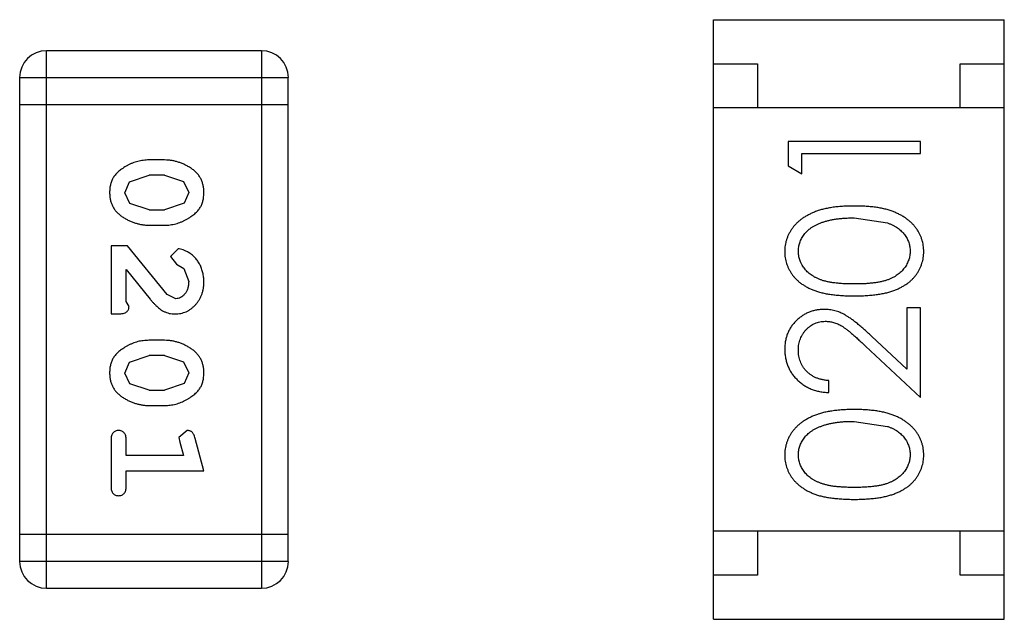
# Model space of a CAD drawing. Header units: inches. Extents: x -13 to 240, y -18 to 126.
# Tile 18 of 112: x 174.174 to 175.292, y 50.211 to 50.891. Entities that reach past the tile are written whole.
import ezdxf

# ---------------------------------------------------------------- set-up
doc = ezdxf.new("R2010")
doc.units = ezdxf.units.IN
doc.header["$LTSCALE"] = 1.21
doc.header["$MEASUREMENT"] = 0
doc.layers.get('0').update_dxf_attribs({"linetype": 'CONTINUOUS'})

msp = doc.modelspace()

# ---------------------------------------------------------------- linework, layer by layer
at = {"color": 7, "linetype": 'Continuous'}
for p, q in [((174.9617, 50.2113), (174.9617, 50.8913)), ((174.9617, 50.8913), (175.2917, 50.8913)), ((175.2917, 50.2113), (175.2917, 50.8913)), ((174.2048, 50.2465), (174.2048, 50.8561)), ((174.4487, 50.8561), (174.2048, 50.8561)), ((174.4487, 50.8561), (174.4487, 50.2465)), ((174.9617, 50.8413), (175.0117, 50.8413)), ((175.0117, 50.8413), (175.0117, 50.7913)), ((175.2417, 50.7913), (175.2417, 50.8413)), ((175.2417, 50.8413), (175.2917, 50.8413)), ((174.1743, 50.8256), (174.1743, 50.277)), ((174.1743, 50.8256), (174.4791, 50.8256)), ((174.4791, 50.277), (174.4791, 50.8256)), ((174.1743, 50.7951), (174.4791, 50.7951)), ((175.2917, 50.7913), (174.9617, 50.7913)), ((175.0464, 50.7531), (175.0464, 50.7254)), ((175.1964, 50.7531), (175.0464, 50.7531)), ((175.1964, 50.7396), (175.1964, 50.7531)), ((175.0618, 50.7166), (175.0618, 50.7396)), ((175.0618, 50.7396), (175.1964, 50.7396)), ((174.3388, 50.7322), (174.321, 50.7322)), ((175.0464, 50.7254), (175.0618, 50.7166)), ((174.2937, 50.6951), (174.299, 50.7073)), ((174.299, 50.7073), (174.3213, 50.7149)), ((174.3385, 50.7149), (174.3213, 50.7149)), ((174.3385, 50.7149), (174.3603, 50.7077)), ((174.3603, 50.7077), (174.3661, 50.6953)), ((174.2995, 50.6828), (174.2937, 50.6951)), ((174.3661, 50.6953), (174.3608, 50.6831)), ((174.3213, 50.6756), (174.2995, 50.6828)), ((174.3213, 50.6756), (174.3385, 50.6756)), ((174.3608, 50.6831), (174.3385, 50.6756)), ((175.1214, 50.6666), (175.1591, 50.6609)), ((174.321, 50.6583), (174.3388, 50.6583)), ((174.278, 50.6347), (174.278, 50.5576)), ((174.2968, 50.6347), (174.278, 50.6347)), ((174.3418, 50.5797), (174.2968, 50.6347)), ((174.354, 50.6315), (174.3456, 50.6227)), ((174.3456, 50.6227), (174.3522, 50.6142)), ((174.2953, 50.5717), (174.2953, 50.6079)), ((174.2953, 50.6079), (174.3223, 50.5744)), ((174.3522, 50.6142), (174.3607, 50.6093)), ((174.3607, 50.6093), (174.3661, 50.5944)), ((174.2984, 50.5662), (174.2953, 50.5717)), ((174.3515, 50.5749), (174.3418, 50.5797)), ((175.181, 50.5646), (175.181, 50.4948)), ((175.1964, 50.5646), (175.181, 50.5646)), ((175.1964, 50.4627), (175.1964, 50.5646)), ((174.278, 50.5576), (174.2858, 50.5576)), ((174.3388, 50.5277), (174.321, 50.5277)), ((175.181, 50.4948), (175.141, 50.5324)), ((175.1343, 50.5209), (175.1964, 50.4627)), ((174.299, 50.5028), (174.3213, 50.5104)), ((174.3385, 50.5104), (174.3213, 50.5104)), ((174.3385, 50.5104), (174.3603, 50.5031)), ((174.2937, 50.4906), (174.299, 50.5028)), ((174.3603, 50.5031), (174.3661, 50.4908)), ((174.2995, 50.4783), (174.2937, 50.4906)), ((174.3661, 50.4908), (174.3608, 50.4786)), ((174.3213, 50.4711), (174.2995, 50.4783)), ((174.3213, 50.4711), (174.3385, 50.4711)), ((174.3608, 50.4786), (174.3385, 50.4711)), ((175.0926, 50.4685), (175.0926, 50.482)), ((174.321, 50.4538), (174.3388, 50.4538)), ((175.1214, 50.4358), (175.1591, 50.4301)), ((174.3643, 50.4254), (174.3551, 50.4176)), ((174.3551, 50.4176), (174.3561, 50.4121)), ((174.3834, 50.3798), (174.3735, 50.4164)), ((174.278, 50.4144), (174.278, 50.3625)), ((174.2953, 50.3971), (174.2953, 50.4144)), ((174.3561, 50.4121), (174.3602, 50.3971)), ((174.3602, 50.3971), (174.2953, 50.3971)), ((174.2953, 50.3625), (174.2953, 50.3798)), ((174.2953, 50.3798), (174.3834, 50.3798)), ((174.4791, 50.3075), (174.1743, 50.3075)), ((175.2917, 50.3113), (174.9617, 50.3113)), ((175.0117, 50.3113), (175.0117, 50.2613)), ((175.2417, 50.2613), (175.2417, 50.3113)), ((174.4791, 50.277), (174.1743, 50.277)), ((175.0117, 50.2613), (174.9617, 50.2613)), ((175.2917, 50.2613), (175.2417, 50.2613)), ((174.2048, 50.2465), (174.4487, 50.2465)), ((174.9617, 50.2113), (175.2917, 50.2113))]:
    msp.add_line(p, q, dxfattribs=at)
for centre, start, end in [((174.2048, 50.8256), 90, 180), ((174.4487, 50.8256), 0, 90), ((174.2048, 50.277), 180, 270), ((174.4487, 50.277), 270, 0)]:
    msp.add_arc(centre, 0.0305, start, end, dxfattribs=at)
for points, knots in [([(174.321, 50.7322), (174.3199, 50.7322), (174.3178, 50.7322), (174.3146, 50.7318), (174.3115, 50.7314), (174.3084, 50.7307), (174.3054, 50.7298), (174.3024, 50.7287), (174.2994, 50.7274), (174.2965, 50.7259), (174.2938, 50.7244), (174.2913, 50.7227), (174.2889, 50.7211), (174.2868, 50.7194), (174.285, 50.7177), (174.2833, 50.716), (174.2819, 50.7143), (174.2803, 50.7119), (174.2787, 50.7088), (174.2774, 50.7046), (174.2765, 50.7), (174.2764, 50.6968), (174.2764, 50.6952)], [0, 0, 0, 0, 0.049886, 0.09882, 0.148132, 0.19689, 0.246038, 0.295176, 0.345305, 0.395692, 0.445312, 0.491875, 0.535813, 0.577009, 0.616081, 0.652689, 0.687585, 0.720206, 0.785062, 0.85223, 0.923759, 1, 1, 1, 1]), ([(174.3834, 50.6954), (174.3833, 50.6969), (174.3833, 50.6997), (174.3825, 50.7037), (174.3814, 50.7076), (174.3798, 50.7112), (174.3778, 50.7145), (174.3753, 50.7175), (174.3723, 50.7203), (174.3689, 50.7228), (174.3653, 50.725), (174.3616, 50.7269), (174.3579, 50.7285), (174.3542, 50.7299), (174.3504, 50.7309), (174.3465, 50.7317), (174.3427, 50.7321), (174.3401, 50.7322), (174.3388, 50.7322)], [0, 0, 0, 0, 0.06692, 0.130834, 0.19258, 0.252759, 0.312631, 0.373411, 0.436359, 0.501894, 0.568244, 0.632472, 0.69556, 0.757163, 0.818592, 0.878885, 0.939235, 1, 1, 1, 1]), ([(174.2764, 50.6952), (174.2764, 50.6937), (174.2765, 50.6909), (174.2772, 50.6868), (174.2783, 50.683), (174.2799, 50.6794), (174.282, 50.6761), (174.2845, 50.673), (174.2874, 50.6702), (174.2908, 50.6678), (174.2944, 50.6656), (174.2981, 50.6636), (174.3018, 50.662), (174.3056, 50.6606), (174.3094, 50.6596), (174.3132, 50.6588), (174.3171, 50.6584), (174.3197, 50.6583), (174.321, 50.6583)], [0, 0, 0, 0, 0.067217, 0.131051, 0.19272, 0.252824, 0.312745, 0.373449, 0.436041, 0.501494, 0.567761, 0.632087, 0.695096, 0.757109, 0.817993, 0.878657, 0.939311, 1, 1, 1, 1]), ([(174.3388, 50.6583), (174.3398, 50.6583), (174.342, 50.6583), (174.3452, 50.6586), (174.3483, 50.6592), (174.3514, 50.6598), (174.3545, 50.6608), (174.3575, 50.6619), (174.3604, 50.6632), (174.3633, 50.6647), (174.366, 50.6663), (174.3686, 50.6679), (174.3709, 50.6695), (174.373, 50.6712), (174.3749, 50.6729), (174.3765, 50.6746), (174.378, 50.6764), (174.3795, 50.6787), (174.3811, 50.6819), (174.3824, 50.6861), (174.3832, 50.6906), (174.3833, 50.6938), (174.3834, 50.6954)], [0, 0, 0, 0, 0.049855, 0.099516, 0.148482, 0.19758, 0.246804, 0.296268, 0.346517, 0.397047, 0.446826, 0.49336, 0.537801, 0.579207, 0.617974, 0.654833, 0.689171, 0.722088, 0.786392, 0.853518, 0.924186, 1, 1, 1, 1]), ([(175.1215, 50.68), (175.1192, 50.68), (175.1147, 50.6799), (175.1081, 50.6797), (175.1019, 50.6791), (175.0961, 50.6784), (175.0906, 50.6774), (175.0855, 50.6763), (175.0807, 50.6748), (175.0763, 50.6733), (175.0722, 50.6714), (175.0684, 50.6695), (175.0648, 50.6674), (175.0615, 50.6652), (175.0585, 50.6627), (175.0557, 50.6602), (175.0532, 50.6575), (175.051, 50.6546), (175.049, 50.6516), (175.0473, 50.6485), (175.0458, 50.6453), (175.0446, 50.6421), (175.0437, 50.6388), (175.043, 50.6353), (175.0426, 50.6318), (175.0426, 50.6294), (175.0426, 50.6283)], [0, 0, 0, 0, 0.065278, 0.127205, 0.186168, 0.241675, 0.294115, 0.343609, 0.390387, 0.434463, 0.476646, 0.517002, 0.555936, 0.593716, 0.630057, 0.665601, 0.700745, 0.734917, 0.768681, 0.802087, 0.834849, 0.867433, 0.900138, 0.932806, 0.966212, 1, 1, 1, 1]), ([(175.2003, 50.6283), (175.2002, 50.6294), (175.2002, 50.6318), (175.1998, 50.6353), (175.1991, 50.6388), (175.1982, 50.6421), (175.197, 50.6454), (175.1955, 50.6486), (175.1938, 50.6517), (175.1918, 50.6547), (175.1895, 50.6576), (175.187, 50.6603), (175.1842, 50.6629), (175.1812, 50.6653), (175.1779, 50.6676), (175.1743, 50.6696), (175.1705, 50.6716), (175.1664, 50.6733), (175.1621, 50.675), (175.1573, 50.6763), (175.1522, 50.6775), (175.1468, 50.6784), (175.1409, 50.6791), (175.1348, 50.6797), (175.1282, 50.6799), (175.1238, 50.68), (175.1215, 50.68)], [0, 0, 0, 0, 0.033824, 0.067298, 0.10028, 0.133019, 0.165736, 0.198792, 0.232372, 0.266409, 0.301016, 0.336196, 0.371972, 0.408574, 0.446394, 0.485225, 0.525372, 0.567224, 0.611081, 0.65775, 0.70702, 0.759235, 0.814484, 0.873227, 0.934937, 1, 1, 1, 1]), ([(175.058, 50.6287), (175.058, 50.6303), (175.0582, 50.6336), (175.0594, 50.6385), (175.0616, 50.6431), (175.0639, 50.6469), (175.0662, 50.6498), (175.0682, 50.6518), (175.0704, 50.6538), (175.0729, 50.6556), (175.0756, 50.6572), (175.0786, 50.6588), (175.0818, 50.6603), (175.0852, 50.6616), (175.0889, 50.6627), (175.0928, 50.6638), (175.0969, 50.6646), (175.1013, 50.6654), (175.106, 50.6659), (175.1109, 50.6663), (175.1161, 50.6665), (175.1196, 50.6665), (175.1214, 50.6666)], [0, 0, 0, 0, 0.059689, 0.119507, 0.181075, 0.246162, 0.279894, 0.314468, 0.350403, 0.387474, 0.426147, 0.466624, 0.508745, 0.553328, 0.600058, 0.649177, 0.700552, 0.754894, 0.811825, 0.871514, 0.934319, 1, 1, 1, 1]), ([(175.1591, 50.6609), (175.1602, 50.6605), (175.1622, 50.6597), (175.1651, 50.6584), (175.1679, 50.6569), (175.1704, 50.6553), (175.1727, 50.6536), (175.1748, 50.6517), (175.1768, 50.6497), (175.179, 50.6469), (175.1814, 50.6432), (175.1833, 50.6385), (175.1847, 50.6337), (175.1848, 50.6304), (175.1849, 50.6287)], [0, 0, 0, 0, 0.075949, 0.148549, 0.218996, 0.286119, 0.351826, 0.416074, 0.478265, 0.540325, 0.660405, 0.774606, 0.887187, 1, 1, 1, 1]), ([(174.3834, 50.5943), (174.3833, 50.596), (174.3832, 50.5993), (174.3823, 50.6043), (174.3809, 50.609), (174.3789, 50.6135), (174.3765, 50.6176), (174.3736, 50.6213), (174.3704, 50.6244), (174.3668, 50.6269), (174.3632, 50.6289), (174.3599, 50.6304), (174.3569, 50.6313), (174.3549, 50.6315), (174.354, 50.6315)], [0, 0, 0, 0, 0.098286, 0.193983, 0.289056, 0.384352, 0.477435, 0.566197, 0.652355, 0.737986, 0.818188, 0.887401, 0.94802, 1, 1, 1, 1]), ([(175.0426, 50.6283), (175.0426, 50.6271), (175.0426, 50.6247), (175.043, 50.6213), (175.0437, 50.6179), (175.0446, 50.6146), (175.0458, 50.6114), (175.0473, 50.6083), (175.049, 50.6053), (175.0509, 50.6023), (175.0531, 50.5995), (175.0556, 50.5968), (175.0583, 50.5944), (175.0613, 50.592), (175.0645, 50.5899), (175.0679, 50.5879), (175.0716, 50.586), (175.0756, 50.5844), (175.0799, 50.5829), (175.0846, 50.5816), (175.0897, 50.5805), (175.0952, 50.5796), (175.1012, 50.579), (175.1076, 50.5784), (175.1144, 50.5781), (175.1191, 50.5781), (175.1215, 50.5781)], [0, 0, 0, 0, 0.033742, 0.066533, 0.099153, 0.13154, 0.164087, 0.196563, 0.229707, 0.263315, 0.297504, 0.331686, 0.366482, 0.4021, 0.438958, 0.476748, 0.515985, 0.556589, 0.599519, 0.645765, 0.695487, 0.748721, 0.805687, 0.866754, 0.931405, 1, 1, 1, 1]), ([(175.1214, 50.5916), (175.1194, 50.5916), (175.1155, 50.5916), (175.1098, 50.5918), (175.1045, 50.5922), (175.0996, 50.5927), (175.0951, 50.5933), (175.091, 50.5941), (175.0872, 50.595), (175.0838, 50.5961), (175.0807, 50.5974), (175.0778, 50.5987), (175.0751, 50.6002), (175.0726, 50.6019), (175.0703, 50.6036), (175.0681, 50.6055), (175.0662, 50.6075), (175.0639, 50.6104), (175.0616, 50.6141), (175.0594, 50.6188), (175.0582, 50.6237), (175.058, 50.627), (175.058, 50.6287)], [0, 0, 0, 0, 0.073302, 0.142286, 0.206253, 0.266017, 0.321612, 0.372532, 0.419497, 0.462398, 0.502825, 0.541489, 0.579034, 0.615143, 0.650298, 0.684912, 0.718701, 0.752189, 0.817245, 0.879117, 0.939613, 1, 1, 1, 1]), ([(175.1849, 50.6287), (175.1848, 50.6271), (175.1846, 50.6237), (175.1833, 50.6189), (175.1813, 50.6141), (175.1789, 50.6104), (175.1766, 50.6075), (175.1746, 50.6055), (175.1725, 50.6036), (175.1702, 50.6018), (175.1677, 50.6002), (175.165, 50.5987), (175.1621, 50.5973), (175.159, 50.5961), (175.1555, 50.595), (175.1518, 50.5941), (175.1476, 50.5933), (175.1431, 50.5927), (175.1382, 50.5922), (175.133, 50.5918), (175.1273, 50.5916), (175.1234, 50.5916), (175.1214, 50.5916)], [0, 0, 0, 0, 0.060034, 0.120278, 0.182348, 0.247919, 0.281641, 0.315701, 0.350322, 0.385703, 0.421819, 0.459196, 0.497866, 0.538301, 0.58121, 0.628183, 0.679403, 0.734699, 0.794074, 0.858416, 0.927049, 1, 1, 1, 1]), ([(175.1215, 50.5781), (175.1239, 50.5781), (175.1285, 50.5781), (175.1353, 50.5785), (175.1416, 50.5789), (175.1476, 50.5797), (175.1531, 50.5806), (175.1582, 50.5816), (175.163, 50.583), (175.1673, 50.5845), (175.1713, 50.5862), (175.175, 50.588), (175.1785, 50.59), (175.1817, 50.5922), (175.1847, 50.5945), (175.1874, 50.597), (175.1898, 50.5996), (175.192, 50.6024), (175.1939, 50.6054), (175.1956, 50.6084), (175.1971, 50.6115), (175.1982, 50.6147), (175.1991, 50.6179), (175.1998, 50.6213), (175.2002, 50.6247), (175.2002, 50.6271), (175.2003, 50.6283)], [0, 0, 0, 0, 0.068113, 0.132564, 0.193427, 0.250218, 0.303569, 0.353576, 0.400235, 0.443586, 0.484619, 0.524292, 0.56238, 0.599049, 0.63494, 0.669782, 0.704009, 0.737842, 0.771098, 0.803896, 0.836415, 0.868639, 0.900715, 0.933378, 0.966213, 1, 1, 1, 1]), ([(174.3506, 50.5576), (174.3517, 50.5576), (174.3539, 50.5577), (174.3572, 50.5582), (174.3603, 50.559), (174.3632, 50.5601), (174.3661, 50.5616), (174.3688, 50.5634), (174.3714, 50.5655), (174.3738, 50.5679), (174.3761, 50.5705), (174.378, 50.5734), (174.3797, 50.5764), (174.3811, 50.5796), (174.3821, 50.583), (174.3828, 50.5866), (174.3833, 50.5904), (174.3833, 50.593), (174.3834, 50.5943)], [0, 0, 0, 0, 0.060981, 0.120256, 0.178148, 0.236115, 0.293993, 0.352864, 0.413358, 0.476056, 0.539296, 0.602396, 0.665116, 0.728325, 0.792919, 0.859317, 0.928302, 1, 1, 1, 1]), ([(174.3661, 50.5944), (174.366, 50.593), (174.3659, 50.5903), (174.3651, 50.5865), (174.3637, 50.5831), (174.3618, 50.5802), (174.3595, 50.5779), (174.3571, 50.5761), (174.3543, 50.5751), (174.3525, 50.575), (174.3515, 50.5749)], [0, 0, 0, 0, 0.156344, 0.299348, 0.4327, 0.561, 0.682299, 0.791883, 0.89611, 1, 1, 1, 1]), ([(174.3223, 50.5744), (174.3231, 50.5735), (174.3246, 50.5718), (174.3268, 50.5694), (174.3289, 50.5673), (174.3309, 50.5654), (174.3328, 50.5638), (174.3345, 50.5625), (174.3362, 50.5613), (174.3382, 50.5602), (174.3408, 50.5592), (174.3439, 50.5582), (174.3472, 50.5577), (174.3495, 50.5576), (174.3506, 50.5576)], [0, 0, 0, 0, 0.103002, 0.197728, 0.285279, 0.365235, 0.437224, 0.502446, 0.560545, 0.611446, 0.707576, 0.80349, 0.900532, 1, 1, 1, 1]), ([(174.2858, 50.5576), (174.2869, 50.5576), (174.2889, 50.5577), (174.2916, 50.5581), (174.2938, 50.5588), (174.2956, 50.5598), (174.2969, 50.5611), (174.2978, 50.5627), (174.2983, 50.5644), (174.2984, 50.5656), (174.2984, 50.5662)], [0, 0, 0, 0, 0.1844, 0.34094, 0.473574, 0.586824, 0.690029, 0.789175, 0.890445, 1, 1, 1, 1]), ([(175.0872, 50.5627), (175.0857, 50.5627), (175.0828, 50.5626), (175.0784, 50.562), (175.0743, 50.561), (175.0703, 50.5597), (175.0664, 50.5579), (175.0627, 50.5557), (175.0592, 50.5532), (175.0558, 50.5502), (175.0527, 50.547), (175.05, 50.5435), (175.0477, 50.5397), (175.0458, 50.5357), (175.0443, 50.5315), (175.0433, 50.527), (175.0427, 50.5223), (175.0426, 50.5191), (175.0426, 50.5174)], [0, 0, 0, 0, 0.06271, 0.123347, 0.183401, 0.242828, 0.302097, 0.36242, 0.423725, 0.487032, 0.550491, 0.612709, 0.674265, 0.73617, 0.799211, 0.863483, 0.930525, 1, 1, 1, 1]), ([(175.141, 50.5324), (175.1394, 50.5338), (175.1365, 50.5366), (175.1321, 50.5405), (175.128, 50.5441), (175.1241, 50.5473), (175.1205, 50.5501), (175.1171, 50.5526), (175.1139, 50.5547), (175.1101, 50.557), (175.1054, 50.5594), (175.0995, 50.5613), (175.0934, 50.5625), (175.0892, 50.5626), (175.0872, 50.5627)], [0, 0, 0, 0, 0.09953, 0.192079, 0.277712, 0.357454, 0.429648, 0.495771, 0.555538, 0.608657, 0.707578, 0.804328, 0.901298, 1, 1, 1, 1]), ([(175.058, 50.5167), (175.058, 50.5178), (175.058, 50.52), (175.0585, 50.5233), (175.0592, 50.5264), (175.0602, 50.5293), (175.0614, 50.5322), (175.063, 50.5349), (175.0648, 50.5374), (175.0669, 50.5399), (175.0692, 50.5421), (175.0716, 50.544), (175.0741, 50.5456), (175.0768, 50.547), (175.0795, 50.548), (175.0824, 50.5487), (175.0853, 50.5492), (175.0873, 50.5492), (175.0884, 50.5493)], [0, 0, 0, 0, 0.068027, 0.133505, 0.19695, 0.26027, 0.322741, 0.384982, 0.448465, 0.513424, 0.578224, 0.640011, 0.700094, 0.760067, 0.819012, 0.877878, 0.938035, 1, 1, 1, 1]), ([(175.0884, 50.5493), (175.09, 50.5492), (175.0932, 50.5491), (175.098, 50.548), (175.1027, 50.5463), (175.1065, 50.5444), (175.1096, 50.5423), (175.1123, 50.5404), (175.1152, 50.5381), (175.1185, 50.5354), (175.122, 50.5323), (175.1259, 50.5289), (175.13, 50.525), (175.1329, 50.5223), (175.1343, 50.5209)], [0, 0, 0, 0, 0.088014, 0.174976, 0.2638, 0.355443, 0.406413, 0.465519, 0.533076, 0.609353, 0.693899, 0.787171, 0.889197, 1, 1, 1, 1]), ([(174.321, 50.5277), (174.3199, 50.5277), (174.3178, 50.5276), (174.3146, 50.5273), (174.3115, 50.5269), (174.3084, 50.5262), (174.3054, 50.5253), (174.3024, 50.5241), (174.2994, 50.5229), (174.2965, 50.5214), (174.2938, 50.5198), (174.2913, 50.5182), (174.2889, 50.5166), (174.2868, 50.5149), (174.285, 50.5132), (174.2833, 50.5115), (174.2819, 50.5098), (174.2803, 50.5074), (174.2787, 50.5042), (174.2774, 50.5001), (174.2765, 50.4955), (174.2764, 50.4923), (174.2764, 50.4907)], [0, 0, 0, 0, 0.049886, 0.09882, 0.148132, 0.19689, 0.246038, 0.295176, 0.345305, 0.395692, 0.445312, 0.491875, 0.535813, 0.577009, 0.616081, 0.652689, 0.687585, 0.720206, 0.785062, 0.85223, 0.923759, 1, 1, 1, 1]), ([(174.3834, 50.4909), (174.3833, 50.4923), (174.3833, 50.4951), (174.3825, 50.4992), (174.3814, 50.5031), (174.3798, 50.5066), (174.3778, 50.5099), (174.3753, 50.513), (174.3723, 50.5158), (174.3689, 50.5182), (174.3653, 50.5204), (174.3616, 50.5224), (174.3579, 50.524), (174.3542, 50.5254), (174.3504, 50.5264), (174.3465, 50.5272), (174.3427, 50.5276), (174.3401, 50.5277), (174.3388, 50.5277)], [0, 0, 0, 0, 0.06692, 0.130834, 0.19258, 0.252759, 0.312631, 0.373411, 0.436359, 0.501894, 0.568244, 0.632472, 0.69556, 0.757163, 0.818592, 0.878885, 0.939235, 1, 1, 1, 1]), ([(175.0426, 50.5174), (175.0426, 50.5157), (175.0427, 50.5124), (175.0434, 50.5076), (175.0445, 50.503), (175.046, 50.4985), (175.048, 50.4943), (175.0504, 50.4903), (175.0533, 50.4865), (175.0566, 50.4829), (175.0602, 50.4797), (175.0641, 50.4768), (175.0682, 50.4744), (175.0726, 50.4723), (175.0773, 50.4707), (175.0822, 50.4696), (175.0873, 50.4687), (175.0908, 50.4686), (175.0926, 50.4685)], [0, 0, 0, 0, 0.06445, 0.126725, 0.187421, 0.247417, 0.306749, 0.366595, 0.427749, 0.490235, 0.553031, 0.614805, 0.676505, 0.738096, 0.801021, 0.864897, 0.931209, 1, 1, 1, 1]), ([(175.0926, 50.482), (175.0912, 50.4821), (175.0886, 50.4823), (175.0849, 50.4831), (175.0813, 50.484), (175.078, 50.4852), (175.0749, 50.4868), (175.072, 50.4885), (175.0694, 50.4905), (175.067, 50.4928), (175.0649, 50.4952), (175.063, 50.4978), (175.0614, 50.5006), (175.0602, 50.5036), (175.0592, 50.5066), (175.0585, 50.5099), (175.058, 50.5132), (175.058, 50.5155), (175.058, 50.5167)], [0, 0, 0, 0, 0.073648, 0.143686, 0.210962, 0.275557, 0.338064, 0.399311, 0.4594, 0.51934, 0.579024, 0.637809, 0.695959, 0.754122, 0.813113, 0.873453, 0.935561, 1, 1, 1, 1]), ([(174.2764, 50.4907), (174.2764, 50.4892), (174.2765, 50.4864), (174.2772, 50.4823), (174.2783, 50.4785), (174.2799, 50.4749), (174.282, 50.4716), (174.2845, 50.4685), (174.2874, 50.4657), (174.2908, 50.4633), (174.2944, 50.4611), (174.2981, 50.4591), (174.3018, 50.4575), (174.3056, 50.4561), (174.3094, 50.4551), (174.3132, 50.4543), (174.3171, 50.4538), (174.3197, 50.4538), (174.321, 50.4538)], [0, 0, 0, 0, 0.067217, 0.131051, 0.19272, 0.252824, 0.312745, 0.373449, 0.436041, 0.501494, 0.567761, 0.632087, 0.695096, 0.757109, 0.817993, 0.878657, 0.939311, 1, 1, 1, 1]), ([(174.3388, 50.4538), (174.3398, 50.4538), (174.342, 50.4538), (174.3452, 50.4541), (174.3483, 50.4546), (174.3514, 50.4553), (174.3545, 50.4562), (174.3575, 50.4574), (174.3604, 50.4586), (174.3633, 50.4601), (174.366, 50.4617), (174.3686, 50.4634), (174.3709, 50.465), (174.373, 50.4667), (174.3749, 50.4684), (174.3765, 50.4701), (174.378, 50.4719), (174.3795, 50.4742), (174.3811, 50.4774), (174.3824, 50.4816), (174.3832, 50.4861), (174.3833, 50.4893), (174.3834, 50.4909)], [0, 0, 0, 0, 0.049855, 0.099516, 0.148482, 0.19758, 0.246804, 0.296268, 0.346517, 0.397047, 0.446826, 0.49336, 0.537801, 0.579207, 0.617974, 0.654833, 0.689171, 0.722088, 0.786392, 0.853518, 0.924186, 1, 1, 1, 1]), ([(175.1215, 50.4493), (175.1192, 50.4492), (175.1147, 50.4492), (175.1081, 50.4489), (175.1019, 50.4483), (175.0961, 50.4476), (175.0906, 50.4466), (175.0855, 50.4455), (175.0807, 50.4441), (175.0763, 50.4425), (175.0722, 50.4407), (175.0684, 50.4388), (175.0648, 50.4366), (175.0615, 50.4344), (175.0585, 50.432), (175.0557, 50.4294), (175.0532, 50.4267), (175.051, 50.4238), (175.049, 50.4208), (175.0473, 50.4177), (175.0458, 50.4146), (175.0446, 50.4113), (175.0437, 50.408), (175.043, 50.4046), (175.0426, 50.4011), (175.0426, 50.3987), (175.0426, 50.3975)], [0, 0, 0, 0, 0.065278, 0.127205, 0.186168, 0.241675, 0.294115, 0.343609, 0.390387, 0.434463, 0.476646, 0.517002, 0.555936, 0.593716, 0.630057, 0.665601, 0.700745, 0.734917, 0.768681, 0.802087, 0.834849, 0.867433, 0.900138, 0.932806, 0.966212, 1, 1, 1, 1]), ([(175.2003, 50.3975), (175.2002, 50.3987), (175.2002, 50.4011), (175.1998, 50.4046), (175.1991, 50.408), (175.1982, 50.4114), (175.197, 50.4146), (175.1955, 50.4178), (175.1938, 50.4209), (175.1918, 50.4239), (175.1895, 50.4268), (175.187, 50.4295), (175.1842, 50.4321), (175.1812, 50.4345), (175.1779, 50.4368), (175.1743, 50.4389), (175.1705, 50.4408), (175.1664, 50.4426), (175.1621, 50.4442), (175.1573, 50.4455), (175.1522, 50.4467), (175.1468, 50.4476), (175.1409, 50.4483), (175.1348, 50.4489), (175.1282, 50.4492), (175.1238, 50.4492), (175.1215, 50.4493)], [0, 0, 0, 0, 0.033824, 0.067298, 0.10028, 0.133019, 0.165736, 0.198792, 0.232372, 0.266409, 0.301016, 0.336196, 0.371972, 0.408574, 0.446394, 0.485225, 0.525372, 0.567224, 0.611081, 0.65775, 0.70702, 0.759235, 0.814484, 0.873227, 0.934937, 1, 1, 1, 1]), ([(175.058, 50.3979), (175.058, 50.3996), (175.0582, 50.4029), (175.0594, 50.4077), (175.0616, 50.4124), (175.0639, 50.4161), (175.0662, 50.419), (175.0682, 50.421), (175.0704, 50.423), (175.0729, 50.4248), (175.0756, 50.4265), (175.0786, 50.428), (175.0818, 50.4295), (175.0852, 50.4308), (175.0889, 50.432), (175.0928, 50.433), (175.0969, 50.4338), (175.1013, 50.4346), (175.106, 50.4351), (175.1109, 50.4356), (175.1161, 50.4357), (175.1196, 50.4358), (175.1214, 50.4358)], [0, 0, 0, 0, 0.059689, 0.119507, 0.181075, 0.246162, 0.279894, 0.314468, 0.350403, 0.387474, 0.426147, 0.466624, 0.508745, 0.553328, 0.600058, 0.649177, 0.700552, 0.754894, 0.811825, 0.871514, 0.934319, 1, 1, 1, 1]), ([(175.1591, 50.4301), (175.1602, 50.4297), (175.1622, 50.429), (175.1651, 50.4276), (175.1679, 50.4262), (175.1704, 50.4246), (175.1727, 50.4228), (175.1748, 50.421), (175.1768, 50.419), (175.179, 50.4162), (175.1814, 50.4125), (175.1833, 50.4078), (175.1847, 50.4029), (175.1848, 50.3996), (175.1849, 50.3979)], [0, 0, 0, 0, 0.075949, 0.148549, 0.218996, 0.286119, 0.351826, 0.416074, 0.478265, 0.540325, 0.660405, 0.774606, 0.887187, 1, 1, 1, 1]), ([(174.2866, 50.4254), (174.286, 50.4254), (174.2848, 50.4253), (174.2831, 50.4248), (174.2816, 50.424), (174.2803, 50.4229), (174.2792, 50.4213), (174.2785, 50.4193), (174.278, 50.417), (174.278, 50.4153), (174.278, 50.4144)], [0, 0, 0, 0, 0.115051, 0.223278, 0.329269, 0.437893, 0.554681, 0.682591, 0.83103, 1, 1, 1, 1]), ([(174.2953, 50.4144), (174.2953, 50.4153), (174.2952, 50.417), (174.2948, 50.4193), (174.294, 50.4213), (174.2929, 50.4229), (174.2916, 50.424), (174.2901, 50.4248), (174.2884, 50.4253), (174.2872, 50.4254), (174.2866, 50.4254)], [0, 0, 0, 0, 0.169102, 0.317658, 0.446239, 0.563118, 0.671828, 0.776546, 0.884858, 1, 1, 1, 1]), ([(174.3735, 50.4164), (174.3732, 50.4172), (174.3728, 50.4188), (174.3719, 50.4209), (174.371, 50.4225), (174.37, 50.4237), (174.3688, 50.4245), (174.3675, 50.425), (174.366, 50.4254), (174.3649, 50.4254), (174.3643, 50.4254)], [0, 0, 0, 0, 0.187321, 0.344927, 0.475328, 0.579604, 0.674244, 0.773631, 0.882025, 1, 1, 1, 1]), ([(175.0426, 50.3975), (175.0426, 50.3963), (175.0426, 50.394), (175.043, 50.3905), (175.0437, 50.3871), (175.0446, 50.3839), (175.0458, 50.3806), (175.0473, 50.3775), (175.049, 50.3745), (175.0509, 50.3715), (175.0531, 50.3687), (175.0556, 50.3661), (175.0583, 50.3636), (175.0613, 50.3613), (175.0645, 50.3591), (175.0679, 50.3571), (175.0716, 50.3553), (175.0756, 50.3536), (175.0799, 50.3521), (175.0846, 50.3508), (175.0897, 50.3497), (175.0952, 50.3489), (175.1012, 50.3482), (175.1076, 50.3477), (175.1144, 50.3474), (175.1191, 50.3473), (175.1215, 50.3473)], [0, 0, 0, 0, 0.033742, 0.066533, 0.099153, 0.13154, 0.164087, 0.196563, 0.229707, 0.263315, 0.297504, 0.331686, 0.366482, 0.4021, 0.438958, 0.476748, 0.515985, 0.556589, 0.599519, 0.645765, 0.695487, 0.748721, 0.805687, 0.866754, 0.931405, 1, 1, 1, 1]), ([(175.1214, 50.3608), (175.1194, 50.3608), (175.1155, 50.3608), (175.1098, 50.3611), (175.1045, 50.3614), (175.0996, 50.3619), (175.0951, 50.3625), (175.091, 50.3634), (175.0872, 50.3643), (175.0838, 50.3654), (175.0807, 50.3666), (175.0778, 50.368), (175.0751, 50.3695), (175.0726, 50.3711), (175.0703, 50.3728), (175.0681, 50.3747), (175.0662, 50.3767), (175.0639, 50.3796), (175.0616, 50.3833), (175.0594, 50.3881), (175.0582, 50.393), (175.058, 50.3963), (175.058, 50.3979)], [0, 0, 0, 0, 0.073302, 0.142286, 0.206253, 0.266017, 0.321612, 0.372532, 0.419497, 0.462398, 0.502825, 0.541489, 0.579034, 0.615143, 0.650298, 0.684912, 0.718701, 0.752189, 0.817245, 0.879117, 0.939613, 1, 1, 1, 1]), ([(175.1849, 50.3979), (175.1848, 50.3963), (175.1846, 50.393), (175.1833, 50.3881), (175.1813, 50.3834), (175.1789, 50.3796), (175.1766, 50.3768), (175.1746, 50.3747), (175.1725, 50.3728), (175.1702, 50.371), (175.1677, 50.3694), (175.165, 50.3679), (175.1621, 50.3666), (175.159, 50.3653), (175.1555, 50.3642), (175.1518, 50.3633), (175.1476, 50.3626), (175.1431, 50.3619), (175.1382, 50.3614), (175.133, 50.3611), (175.1273, 50.3608), (175.1234, 50.3608), (175.1214, 50.3608)], [0, 0, 0, 0, 0.060034, 0.120278, 0.182348, 0.247919, 0.281641, 0.315701, 0.350322, 0.385703, 0.421819, 0.459196, 0.497866, 0.538301, 0.58121, 0.628183, 0.679403, 0.734699, 0.794074, 0.858416, 0.927049, 1, 1, 1, 1]), ([(175.1215, 50.3473), (175.1239, 50.3473), (175.1285, 50.3474), (175.1353, 50.3477), (175.1416, 50.3482), (175.1476, 50.3489), (175.1531, 50.3498), (175.1582, 50.3509), (175.163, 50.3522), (175.1673, 50.3537), (175.1713, 50.3554), (175.175, 50.3572), (175.1785, 50.3593), (175.1817, 50.3614), (175.1847, 50.3637), (175.1874, 50.3662), (175.1898, 50.3689), (175.192, 50.3717), (175.1939, 50.3746), (175.1956, 50.3776), (175.1971, 50.3807), (175.1982, 50.3839), (175.1991, 50.3872), (175.1998, 50.3905), (175.2002, 50.394), (175.2002, 50.3963), (175.2003, 50.3975)], [0, 0, 0, 0, 0.068113, 0.132564, 0.193427, 0.250218, 0.303569, 0.353576, 0.400235, 0.443586, 0.484619, 0.524292, 0.56238, 0.599049, 0.63494, 0.669782, 0.704009, 0.737842, 0.771098, 0.803896, 0.836415, 0.868639, 0.900715, 0.933378, 0.966213, 1, 1, 1, 1]), ([(174.278, 50.3625), (174.278, 50.3616), (174.278, 50.3599), (174.2785, 50.3576), (174.2792, 50.3557), (174.2803, 50.3541), (174.2816, 50.3529), (174.2831, 50.3521), (174.2848, 50.3516), (174.286, 50.3515), (174.2866, 50.3515)], [0, 0, 0, 0, 0.169012, 0.317488, 0.445429, 0.560977, 0.67065, 0.776666, 0.88492, 1, 1, 1, 1]), ([(174.2866, 50.3515), (174.2872, 50.3515), (174.2884, 50.3516), (174.2901, 50.3521), (174.2916, 50.3529), (174.2929, 50.3541), (174.294, 50.3557), (174.2947, 50.3576), (174.2952, 50.3599), (174.2953, 50.3616), (174.2953, 50.3625)], [0, 0, 0, 0, 0.11517, 0.223509, 0.328254, 0.438012, 0.553651, 0.682263, 0.830856, 1, 1, 1, 1])]:
    msp.add_open_spline(points, degree=3, knots=knots, dxfattribs=at)

doc.saveas('drawing.dxf')
